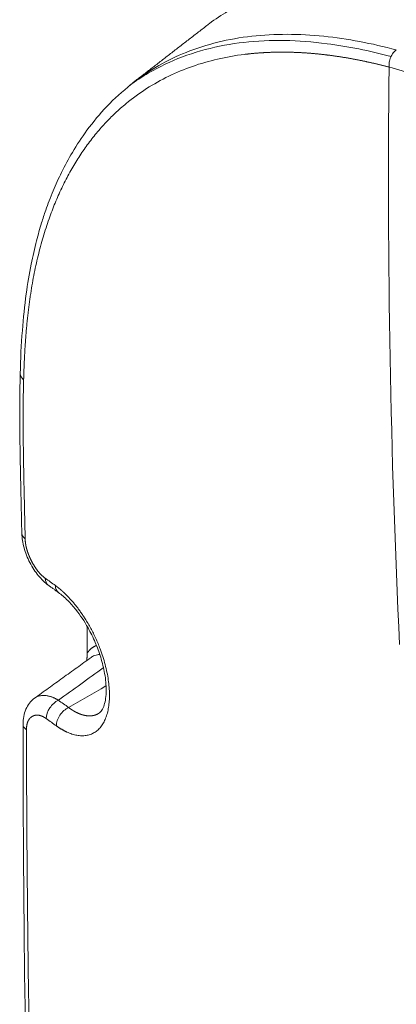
# Model space of a CAD drawing. Header units: millimetres. Extents: x -170 to 6906, y -2212 to 4257.
# Tile 57 of 256: x 2373.96 to 2377.36, y 1647.96 to 1656.84. Entities that reach past the tile are written whole.
import ezdxf

# ---------------------------------------------------------------- set-up
doc = ezdxf.new("R2010")
doc.units = ezdxf.units.MM
doc.layers.add('1轮廓实线层', color=7, linetype='Continuous', lineweight=18)

msp = doc.modelspace()

# ---------------------------------------------------------------- linework, layer by layer
at = {"layer": '1轮廓实线层', "color": 0}
for centre, major_axis, ratio, start_param, end_param in [((2374.1064, 1653.6455), (-0.1406, 0.0038), 0.593897, 0.000114, 0.692528), ((2374.1209, 1652.2112), (-0.1406, -0.0027), 0.564258, 0.00063, 0.658844), ((2374.3016, 1651.8555), (-0.0823, -0.1141), 0.644057, 5.561688, 6.282205), ((2374.3934, 1651.7893), (-0.0823, -0.114), 0.644139, 5.561809, 6.283887), ((2374.3109, 1650.5889), (0.0817, 0.1144), 0.641561, 0.844685, 2.417289), ((2374.4026, 1650.5234), (0.0818, 0.1144), 0.641743, 0.844909, 2.418366), ((2374.1321, 1650.4884), (-0.1406, -0.0002), 0.577755, 0.000204, 0.676224)]:
    msp.add_ellipse(centre, major_axis=major_axis, ratio=ratio, start_param=start_param, end_param=end_param, dxfattribs=at)
for points, knots in [([(2380.262, 1656.5676), (2380.2213, 1656.5908), (2380.1401, 1656.6366), (2379.9776, 1656.725), (2379.7746, 1656.8301), (2379.5317, 1656.947), (2379.2091, 1657.0896), (2378.8086, 1657.2421), (2378.1786, 1657.4239), (2377.4196, 1657.5226), (2376.7316, 1657.4164), (2376.2803, 1657.2104), (2376.0902, 1657.0809), (2376.0136, 1657.0199)], [0, 0, 0, 0, 0.025678, 0.051358, 0.102718, 0.154078, 0.205437, 0.308157, 0.410876, 0.616315, 0.821754, 0.924473, 1, 1, 1, 1]), ([(2380.2584, 1656.545), (2380.0963, 1656.6374), (2379.9344, 1656.7243), (2379.6111, 1656.8858), (2379.4494, 1656.9606), (2378.9696, 1657.1631), (2378.6553, 1657.2699), (2378.1936, 1657.3804), (2378.0413, 1657.4089), (2377.8156, 1657.4379), (2377.7408, 1657.4453), (2377.5922, 1657.4551), (2377.5187, 1657.4576), (2377.157, 1657.457), (2376.8846, 1657.4163), (2376.5679, 1657.3085), (2376.5057, 1657.284), (2376.3841, 1657.2293), (2376.3251, 1657.1992), (2376.2664, 1657.1655), (2376.2649, 1657.1646), (2376.2633, 1657.1637)], [0, 0, 0, 0, 0.110947, 0.110947, 0.221894, 0.221894, 0.443788, 0.443788, 0.554735, 0.554735, 0.610209, 0.610209, 0.665682, 0.665682, 0.887576, 0.887576, 0.94305, 0.94305, 0.998523, 0.998523, 1, 1, 1, 1]), ([(2375.6408, 1656.783), (2375.6512, 1656.7911), (2375.6617, 1656.7991), (2375.7259, 1656.8469), (2375.7812, 1656.8838), (2375.8666, 1656.935), (2375.8955, 1656.9513), (2375.9541, 1656.9826), (2375.9838, 1656.9975), (2376.0741, 1657.0401), (2376.1359, 1657.0656), (2376.2151, 1657.0941), (2376.2311, 1657.0996), (2376.2632, 1657.1103), (2376.2793, 1657.1155), (2376.3281, 1657.1305), (2376.3611, 1657.1399), (2376.4111, 1657.1528), (2376.4279, 1657.157), (2376.4616, 1657.1649), (2376.4785, 1657.1687), (2376.5295, 1657.1795), (2376.5637, 1657.186), (2376.667, 1657.2032), (2376.7368, 1657.2119), (2376.8782, 1657.2237), (2376.9498, 1657.227), (2377.0405, 1657.2278), (2377.0587, 1657.2279), (2377.0953, 1657.2276), (2377.1136, 1657.2273), (2377.1687, 1657.2259), (2377.2057, 1657.2244), (2377.3172, 1657.2178), (2377.3924, 1657.211), (2377.5446, 1657.1924), (2377.6215, 1657.1808), (2377.7187, 1657.1632), (2377.7381, 1657.1595), (2377.7771, 1657.1519), (2377.7967, 1657.148), (2377.8553, 1657.1357), (2377.8944, 1657.127), (2377.9728, 1657.1085), (2378.0121, 1657.0988), (2378.0908, 1657.0782), (2378.1303, 1657.0674), (2378.2488, 1657.0336), (2378.3281, 1657.009), (2378.487, 1656.9559), (2378.5666, 1656.9274), (2378.7262, 1656.8667), (2378.8062, 1656.8345), (2378.9669, 1656.7668), (2379.0475, 1656.7312), (2379.2091, 1656.6567), (2379.29, 1656.6178), (2379.4118, 1656.557), (2379.4525, 1656.5364), (2379.5339, 1656.4943), (2379.5747, 1656.4729), (2379.6359, 1656.4401), (2379.6563, 1656.4291), (2379.697, 1656.4068), (2379.7174, 1656.3956), (2379.7481, 1656.3787), (2379.7583, 1656.373), (2379.7788, 1656.3616), (2379.789, 1656.3559), (2379.8095, 1656.3444), (2379.8198, 1656.3386), (2379.8402, 1656.327), (2379.8504, 1656.3212), (2379.8607, 1656.3154)], [0, 0, 0, 0, 0.010262, 0.010262, 0.062354, 0.062354, 0.088399, 0.088399, 0.114445, 0.114445, 0.166536, 0.166536, 0.179559, 0.179559, 0.192582, 0.192582, 0.218628, 0.218628, 0.231651, 0.231651, 0.244674, 0.244674, 0.270719, 0.270719, 0.322811, 0.322811, 0.374902, 0.374902, 0.387925, 0.387925, 0.400948, 0.400948, 0.426994, 0.426994, 0.479085, 0.479085, 0.531177, 0.531177, 0.5442, 0.5442, 0.557222, 0.557222, 0.583268, 0.583268, 0.609314, 0.609314, 0.63536, 0.63536, 0.687451, 0.687451, 0.739543, 0.739543, 0.791634, 0.791634, 0.843726, 0.843726, 0.895817, 0.895817, 0.921863, 0.921863, 0.947909, 0.947909, 0.960931, 0.960931, 0.973954, 0.973954, 0.980466, 0.980466, 0.986977, 0.986977, 0.993489, 0.993489, 1, 1, 1, 1]), ([(2374.9503, 1656.2473), (2375.0625, 1656.33), (2375.1824, 1656.3999), (2375.5173, 1656.5508), (2375.7457, 1656.6106), (2376.2223, 1656.6641), (2376.4724, 1656.659), (2376.9217, 1656.601), (2377.1146, 1656.5617), (2377.31, 1656.5091)], [0, 0, 0, 0, 0.18399, 0.18399, 0.483695, 0.483695, 0.7834, 0.7834, 1, 1, 1, 1]), ([(2377.3575, 1656.5695), (2377.1354, 1656.6286), (2376.9173, 1656.6701), (2376.5924, 1656.7036), (2376.4816, 1656.7096), (2376.2644, 1656.7101), (2376.1579, 1656.7045), (2375.9495, 1656.6811), (2375.8473, 1656.6631), (2375.6497, 1656.6146), (2375.5543, 1656.5842), (2375.2912, 1656.479), (2375.132, 1656.3887), (2374.9853, 1656.2751)], [0, 0, 0, 0, 0.245252, 0.245252, 0.374081, 0.374081, 0.502909, 0.502909, 0.631738, 0.631738, 0.760567, 0.760567, 1, 1, 1, 1]), ([(2377.2922, 1656.4145), (2377.2882, 1656.4155), (2377.2801, 1656.4176), (2377.2681, 1656.4207), (2377.2561, 1656.4238), (2377.2442, 1656.4268), (2377.2322, 1656.4298), (2377.2203, 1656.4327), (2377.2084, 1656.4357), (2377.1965, 1656.4385), (2377.1846, 1656.4414), (2377.1727, 1656.4442), (2377.1609, 1656.4469), (2377.149, 1656.4497), (2377.1372, 1656.4524), (2377.1254, 1656.455), (2377.1137, 1656.4576), (2377.1019, 1656.4602), (2377.0902, 1656.4628), (2377.0784, 1656.4653), (2377.0667, 1656.4677), (2377.0551, 1656.4702), (2377.0434, 1656.4726), (2377.0317, 1656.4749), (2377.0201, 1656.4773), (2377.0085, 1656.4796), (2376.9969, 1656.4818), (2376.9853, 1656.484), (2376.9738, 1656.4862), (2376.9622, 1656.4883), (2376.9507, 1656.4904), (2376.9392, 1656.4925), (2376.9277, 1656.4945), (2376.9163, 1656.4965), (2376.9048, 1656.4985), (2376.8934, 1656.5004), (2376.882, 1656.5023), (2376.8706, 1656.5041), (2376.8592, 1656.5059), (2376.8478, 1656.5077), (2376.8365, 1656.5094), (2376.8252, 1656.5111), (2376.8139, 1656.5128), (2376.8026, 1656.5144), (2376.7913, 1656.516), (2376.7801, 1656.5175), (2376.7688, 1656.5191), (2376.7576, 1656.5205), (2376.7464, 1656.522), (2376.7352, 1656.5234), (2376.7241, 1656.5247), (2376.7129, 1656.5261), (2376.7018, 1656.5274), (2376.6907, 1656.5286), (2376.6796, 1656.5298), (2376.6686, 1656.531), (2376.6575, 1656.5322), (2376.6465, 1656.5333), (2376.6355, 1656.5343), (2376.6245, 1656.5354), (2376.6135, 1656.5364), (2376.6025, 1656.5373), (2376.5916, 1656.5383), (2376.5807, 1656.5391), (2376.5698, 1656.54), (2376.5589, 1656.5408), (2376.548, 1656.5416), (2376.5372, 1656.5423), (2376.5263, 1656.543), (2376.5155, 1656.5437), (2376.5047, 1656.5443), (2376.494, 1656.5449), (2376.4832, 1656.5455), (2376.4725, 1656.546), (2376.4618, 1656.5465), (2376.4511, 1656.5469), (2376.4404, 1656.5473), (2376.4297, 1656.5477), (2376.4191, 1656.548), (2376.4084, 1656.5483), (2376.3978, 1656.5486), (2376.3872, 1656.5488), (2376.3767, 1656.549), (2376.3661, 1656.5492), (2376.3556, 1656.5493), (2376.345, 1656.5494), (2376.3345, 1656.5494), (2376.3241, 1656.5494), (2376.3136, 1656.5494), (2376.3031, 1656.5493), (2376.2927, 1656.5492), (2376.2823, 1656.5491), (2376.2719, 1656.5489), (2376.2616, 1656.5487), (2376.2512, 1656.5484), (2376.2409, 1656.5481), (2376.2305, 1656.5478), (2376.2202, 1656.5474), (2376.21, 1656.547), (2376.1997, 1656.5466), (2376.1895, 1656.5461), (2376.1792, 1656.5456), (2376.169, 1656.5451), (2376.1588, 1656.5445), (2376.1487, 1656.5438), (2376.1385, 1656.5432), (2376.1284, 1656.5425), (2376.1183, 1656.5418), (2376.1082, 1656.541), (2376.0981, 1656.5402), (2376.088, 1656.5394), (2376.078, 1656.5385), (2376.068, 1656.5376), (2376.058, 1656.5366), (2376.048, 1656.5356), (2376.038, 1656.5346), (2376.0281, 1656.5335), (2376.0181, 1656.5324), (2376.0082, 1656.5313), (2375.9983, 1656.5301), (2375.9093, 1656.5192), (2375.7458, 1656.4906), (2375.5175, 1656.425), (2375.3035, 1656.3362), (2375.1038, 1656.2242), (2374.9454, 1656.1086), (2374.8224, 1656.0002), (2374.7295, 1655.9069), (2374.6422, 1655.8069), (2374.5602, 1655.7002), (2374.4837, 1655.5867), (2374.4126, 1655.4665), (2374.347, 1655.3396), (2374.2868, 1655.2059), (2374.2403, 1655.0868), (2374.205, 1654.985), (2374.179, 1654.903), (2374.1547, 1654.8191), (2374.1322, 1654.7335), (2374.1115, 1654.6459), (2374.0926, 1654.5566), (2374.0755, 1654.4654), (2374.064, 1654.396), (2374.0569, 1654.3493), (2374.0536, 1654.326), (2374.0503, 1654.3025), (2374.0471, 1654.2787), (2374.0439, 1654.2546), (2374.0409, 1654.2302), (2374.038, 1654.2056), (2374.0351, 1654.1807), (2374.0324, 1654.1556), (2374.0297, 1654.1301), (2374.0272, 1654.1044), (2374.0247, 1654.0784), (2374.0223, 1654.0522), (2374.02, 1654.0256), (2374.0178, 1653.9988), (2374.0157, 1653.9718), (2374.0137, 1653.9444), (2374.0118, 1653.9168), (2374.0099, 1653.8889), (2374.0082, 1653.8607), (2374.0066, 1653.8323), (2374.005, 1653.8036), (2374.0036, 1653.7746), (2374.0022, 1653.7454), (2374.0009, 1653.7159), (2373.9997, 1653.6861), (2373.9987, 1653.656), (2373.9977, 1653.6257), (2373.9971, 1653.6053), (2373.9968, 1653.5951)], [0, 0, 0, 0, 0.002205, 0.004409, 0.00661, 0.00881, 0.011007, 0.013202, 0.015395, 0.017587, 0.019776, 0.021963, 0.024149, 0.026332, 0.028514, 0.030694, 0.032871, 0.035047, 0.037221, 0.039393, 0.041563, 0.043731, 0.045898, 0.048062, 0.050225, 0.052386, 0.054545, 0.056703, 0.058858, 0.061012, 0.063164, 0.065314, 0.067463, 0.069609, 0.071754, 0.073898, 0.076039, 0.078179, 0.080317, 0.082454, 0.084589, 0.086722, 0.088854, 0.090984, 0.093112, 0.095239, 0.097364, 0.099488, 0.10161, 0.10373, 0.105849, 0.107967, 0.110082, 0.112197, 0.11431, 0.116421, 0.118531, 0.120639, 0.122746, 0.124852, 0.126956, 0.129058, 0.13116, 0.133259, 0.135358, 0.137455, 0.139551, 0.141645, 0.143738, 0.14583, 0.14792, 0.150009, 0.152097, 0.154183, 0.156269, 0.158353, 0.160435, 0.162517, 0.164597, 0.166676, 0.168754, 0.170831, 0.172906, 0.17498, 0.177053, 0.179126, 0.181196, 0.183266, 0.185335, 0.187403, 0.189469, 0.191534, 0.193599, 0.195662, 0.197725, 0.199786, 0.201846, 0.203906, 0.205964, 0.208021, 0.210078, 0.212133, 0.214188, 0.216241, 0.218294, 0.220346, 0.222397, 0.224447, 0.226496, 0.228545, 0.230592, 0.232639, 0.234685, 0.23673, 0.238774, 0.240818, 0.242861, 0.244903, 0.246944, 0.248985, 0.251025, 0.302076, 0.352349, 0.402061, 0.451442, 0.500721, 0.528642, 0.556414, 0.584081, 0.611687, 0.639276, 0.666891, 0.694577, 0.722378, 0.750336, 0.765831, 0.781346, 0.796886, 0.81246, 0.828075, 0.843738, 0.859455, 0.875235, 0.879098, 0.882992, 0.886917, 0.890872, 0.894858, 0.898875, 0.902923, 0.907001, 0.911112, 0.915253, 0.919426, 0.92363, 0.927866, 0.932133, 0.936432, 0.940763, 0.945126, 0.949521, 0.953948, 0.958408, 0.962899, 0.967423, 0.971979, 0.976568, 0.981189, 0.985843, 0.990529, 0.995248, 1, 1, 1, 1]), ([(2377.2922, 1656.4145), (2377.2917, 1656.4212), (2377.2915, 1656.4282), (2377.2922, 1656.4427), (2377.2929, 1656.4502), (2377.2954, 1656.4652), (2377.2971, 1656.4729), (2377.3014, 1656.4879), (2377.304, 1656.4953), (2377.3101, 1656.5097), (2377.3135, 1656.5167), (2377.3211, 1656.5298), (2377.3252, 1656.536), (2377.3339, 1656.5473), (2377.3385, 1656.5525), (2377.3479, 1656.5618), (2377.3527, 1656.566), (2377.3575, 1656.5695)], [0, 0, 0, 0, 0.125, 0.125, 0.25, 0.25, 0.375, 0.375, 0.5, 0.5, 0.625, 0.625, 0.75, 0.75, 0.875, 0.875, 1, 1, 1, 1]), ([(2374.9649, 1656.2566), (2374.888, 1656.1965), (2374.7476, 1656.0695), (2374.5737, 1655.8599), (2374.4403, 1655.658), (2374.3412, 1655.475), (2374.2737, 1655.3264), (2374.2277, 1655.2111), (2374.1924, 1655.1141), (2374.1535, 1654.9953), (2374.108, 1654.8345), (2374.0596, 1654.6225), (2374.0146, 1654.3545), (2373.9812, 1654.0251), (2373.9688, 1653.7819), (2373.9659, 1653.6493)], [0, 0, 0, 0, 0.115382, 0.223637, 0.314333, 0.390578, 0.455734, 0.490838, 0.522176, 0.563412, 0.620067, 0.692015, 0.779251, 0.881871, 1, 1, 1, 1]), ([(2373.9659, 1653.6493), (2373.9633, 1653.5465), (2373.9607, 1653.3602), (2373.9623, 1653.1085), (2373.9655, 1652.9033), (2373.9694, 1652.7057), (2373.9747, 1652.4759), (2373.9783, 1652.304), (2373.9803, 1652.2085)], [0, 0, 0, 0, 0.217979, 0.392658, 0.524442, 0.643567, 0.801845, 1, 1, 1, 1]), ([(2373.9968, 1653.5951), (2373.9966, 1653.5897), (2373.9963, 1653.5787), (2373.9959, 1653.5621), (2373.9955, 1653.5454), (2373.9952, 1653.5286), (2373.9948, 1653.5116), (2373.9945, 1653.4945), (2373.9942, 1653.4773), (2373.9939, 1653.4599), (2373.9936, 1653.4424), (2373.9934, 1653.4247), (2373.9932, 1653.4069), (2373.993, 1653.389), (2373.9928, 1653.371), (2373.9927, 1653.3528), (2373.9926, 1653.3345), (2373.9925, 1653.316), (2373.9924, 1653.2974), (2373.9924, 1653.2787), (2373.9923, 1653.2599), (2373.9923, 1653.2201), (2373.9925, 1653.1577), (2373.9932, 1653.0708), (2373.9942, 1652.9784), (2373.9955, 1652.891), (2373.997, 1652.8064), (2373.9987, 1652.7223), (2374.0007, 1652.626), (2374.0026, 1652.5369), (2374.0043, 1652.4607), (2374.0056, 1652.4032), (2374.0067, 1652.3507), (2374.0078, 1652.3031), (2374.0087, 1652.2604), (2374.0095, 1652.2227), (2374.0101, 1652.19), (2374.0105, 1652.1698), (2374.0107, 1652.1605)], [0, 0, 0, 0, 0.011693, 0.023472, 0.035335, 0.047284, 0.059317, 0.071436, 0.08364, 0.095929, 0.108304, 0.120764, 0.133309, 0.145939, 0.158655, 0.171456, 0.184342, 0.197314, 0.210372, 0.223515, 0.236743, 0.250057, 0.307078, 0.367746, 0.432061, 0.500026, 0.549901, 0.608191, 0.674894, 0.750011, 0.793234, 0.833037, 0.869417, 0.902377, 0.931914, 0.958031, 0.980726, 1, 1, 1, 1]), ([(2373.9803, 1652.2085), (2373.9816, 1652.1661), (2373.9947, 1652.0809), (2374.0487, 1651.9434), (2374.128, 1651.8221), (2374.1871, 1651.7652), (2374.2192, 1651.7415)], [0, 0, 0, 0, 0.250482, 0.500027, 0.749245, 1, 1, 1, 1]), ([(2374.0107, 1652.1605), (2374.0107, 1652.1597), (2374.0107, 1652.1581), (2374.0108, 1652.1556), (2374.0109, 1652.1531), (2374.011, 1652.1507), (2374.0112, 1652.1482), (2374.0113, 1652.1457), (2374.0115, 1652.1432), (2374.0117, 1652.1407), (2374.0119, 1652.1382), (2374.0121, 1652.1357), (2374.0123, 1652.1332), (2374.0126, 1652.1307), (2374.0129, 1652.1282), (2374.0132, 1652.1256), (2374.0135, 1652.1231), (2374.0138, 1652.1206), (2374.0142, 1652.118), (2374.0146, 1652.1155), (2374.015, 1652.1129), (2374.0154, 1652.1104), (2374.0158, 1652.1078), (2374.0163, 1652.1052), (2374.0167, 1652.1027), (2374.0172, 1652.1001), (2374.0177, 1652.0975), (2374.0182, 1652.0949), (2374.0188, 1652.0923), (2374.0193, 1652.0897), (2374.0199, 1652.0871), (2374.0205, 1652.0845), (2374.0211, 1652.0819), (2374.0218, 1652.0793), (2374.0224, 1652.0767), (2374.0231, 1652.074), (2374.0238, 1652.0714), (2374.0245, 1652.0688), (2374.0253, 1652.0661), (2374.026, 1652.0635), (2374.0268, 1652.0608), (2374.0276, 1652.0581), (2374.0284, 1652.0555), (2374.0292, 1652.0528), (2374.03, 1652.0501), (2374.0309, 1652.0474), (2374.0318, 1652.0447), (2374.0327, 1652.0421), (2374.0336, 1652.0394), (2374.0345, 1652.0366), (2374.0355, 1652.0339), (2374.0365, 1652.0312), (2374.0375, 1652.0285), (2374.0385, 1652.0258), (2374.0395, 1652.023), (2374.0406, 1652.0203), (2374.0416, 1652.0176), (2374.0427, 1652.0148), (2374.0438, 1652.0121), (2374.045, 1652.0093), (2374.0461, 1652.0066), (2374.0473, 1652.0038), (2374.0484, 1652.001), (2374.0496, 1651.9982), (2374.0509, 1651.9955), (2374.0521, 1651.9927), (2374.0534, 1651.9899), (2374.0546, 1651.9871), (2374.0559, 1651.9843), (2374.0572, 1651.9815), (2374.0586, 1651.9786), (2374.0599, 1651.9758), (2374.0613, 1651.973), (2374.0627, 1651.9702), (2374.0641, 1651.9673), (2374.0655, 1651.9645), (2374.0675, 1651.9606), (2374.07, 1651.9556), (2374.0732, 1651.9497), (2374.0763, 1651.9439), (2374.0795, 1651.9381), (2374.0827, 1651.9325), (2374.086, 1651.9269), (2374.0892, 1651.9214), (2374.0925, 1651.916), (2374.0959, 1651.9107), (2374.0992, 1651.9055), (2374.1026, 1651.9004), (2374.106, 1651.8954), (2374.1094, 1651.8905), (2374.1128, 1651.8856), (2374.1163, 1651.8809), (2374.1198, 1651.8762), (2374.1233, 1651.8716), (2374.1269, 1651.8672), (2374.1305, 1651.8628), (2374.1341, 1651.8585), (2374.1377, 1651.8543), (2374.1414, 1651.8502), (2374.1451, 1651.8461), (2374.1488, 1651.8422), (2374.1525, 1651.8383), (2374.1563, 1651.8346), (2374.1601, 1651.8309), (2374.1639, 1651.8273), (2374.1677, 1651.8239), (2374.1716, 1651.8205), (2374.1755, 1651.8172), (2374.1794, 1651.814), (2374.1833, 1651.8108), (2374.1873, 1651.8078), (2374.19, 1651.8059), (2374.1913, 1651.8049)], [0, 0, 0, 0, 0.006726, 0.01343, 0.020114, 0.026779, 0.033424, 0.040051, 0.04666, 0.053253, 0.059829, 0.06639, 0.072937, 0.07947, 0.08599, 0.092498, 0.098994, 0.105479, 0.111955, 0.118422, 0.124881, 0.131332, 0.137776, 0.144215, 0.150648, 0.157078, 0.163504, 0.169927, 0.176349, 0.18277, 0.189191, 0.195612, 0.202035, 0.20846, 0.214889, 0.221321, 0.227758, 0.234201, 0.24065, 0.247107, 0.253571, 0.260044, 0.266527, 0.273021, 0.279525, 0.286042, 0.292571, 0.299114, 0.305671, 0.312243, 0.318831, 0.325436, 0.332058, 0.338698, 0.345357, 0.352035, 0.358734, 0.365454, 0.372196, 0.37896, 0.385747, 0.392558, 0.399394, 0.406255, 0.413142, 0.420055, 0.426995, 0.433964, 0.44096, 0.447986, 0.455042, 0.462128, 0.469245, 0.476393, 0.483574, 0.490787, 0.498034, 0.513427, 0.528687, 0.543819, 0.558829, 0.573723, 0.588507, 0.603187, 0.61777, 0.632261, 0.646668, 0.660998, 0.675256, 0.689449, 0.703586, 0.717672, 0.731715, 0.745722, 0.7597, 0.773657, 0.7876, 0.801536, 0.815473, 0.829417, 0.843377, 0.85736, 0.871372, 0.885422, 0.899516, 0.913661, 0.927865, 0.942134, 0.956475, 0.970896, 0.985402, 1, 1, 1, 1]), ([(2374.2831, 1651.7387), (2374.2842, 1651.7379), (2374.2863, 1651.7363), (2374.2896, 1651.7339), (2374.2929, 1651.7315), (2374.2961, 1651.729), (2374.2994, 1651.7265), (2374.3027, 1651.724), (2374.3059, 1651.7215), (2374.3092, 1651.7189), (2374.3125, 1651.7163), (2374.3157, 1651.7137), (2374.319, 1651.711), (2374.3222, 1651.7083), (2374.3255, 1651.7056), (2374.3287, 1651.7029), (2374.332, 1651.7001), (2374.3353, 1651.6973), (2374.3385, 1651.6944), (2374.3418, 1651.6916), (2374.345, 1651.6887), (2374.3483, 1651.6858), (2374.3515, 1651.6828), (2374.3548, 1651.6798), (2374.358, 1651.6768), (2374.3613, 1651.6738), (2374.3645, 1651.6707), (2374.3678, 1651.6677), (2374.371, 1651.6645), (2374.3743, 1651.6614), (2374.3841, 1651.6517), (2374.4006, 1651.6349), (2374.4234, 1651.6102), (2374.4459, 1651.5843), (2374.4681, 1651.5571), (2374.4898, 1651.529), (2374.511, 1651.4998), (2374.5317, 1651.4698), (2374.5541, 1651.4353), (2374.5778, 1651.3963), (2374.6025, 1651.3524), (2374.6258, 1651.3076), (2374.6476, 1651.2618), (2374.6678, 1651.2152), (2374.6896, 1651.1603), (2374.7116, 1651.0971), (2374.7324, 1651.0261), (2374.749, 1650.9559), (2374.7612, 1650.8869), (2374.7689, 1650.8202), (2374.7719, 1650.7563), (2374.7701, 1650.6959), (2374.7635, 1650.6395), (2374.7524, 1650.5876), (2374.7369, 1650.5407), (2374.7172, 1650.4991), (2374.6933, 1650.4633), (2374.6655, 1650.4336), (2374.634, 1650.4105), (2374.599, 1650.3942), (2374.5673, 1650.3865), (2374.5407, 1650.3837), (2374.5202, 1650.3834), (2374.499, 1650.3848), (2374.4774, 1650.3878), (2374.4553, 1650.3926), (2374.4329, 1650.399), (2374.4101, 1650.4071), (2374.3927, 1650.4145), (2374.3808, 1650.42), (2374.3745, 1650.423), (2374.3682, 1650.4261), (2374.362, 1650.4294), (2374.3557, 1650.4327), (2374.3494, 1650.4362), (2374.3431, 1650.4398), (2374.3368, 1650.4434), (2374.3305, 1650.4472), (2374.3242, 1650.4511), (2374.3179, 1650.4552), (2374.3116, 1650.4593), (2374.3053, 1650.4635), (2374.299, 1650.4679), (2374.2948, 1650.4709), (2374.2927, 1650.4724)], [0, 0, 0, 0, 0.002163, 0.004325, 0.006487, 0.008649, 0.01081, 0.012971, 0.015131, 0.017292, 0.019453, 0.021614, 0.023775, 0.025937, 0.028099, 0.030261, 0.032425, 0.034589, 0.036754, 0.03892, 0.041087, 0.043256, 0.045425, 0.047596, 0.049769, 0.051943, 0.054119, 0.056296, 0.058476, 0.060657, 0.062841, 0.078468, 0.094073, 0.109692, 0.125362, 0.141014, 0.156611, 0.172188, 0.187781, 0.208716, 0.229525, 0.2503, 0.271068, 0.291892, 0.312865, 0.344055, 0.375327, 0.406598, 0.437765, 0.469133, 0.500257, 0.531373, 0.562691, 0.593803, 0.625005, 0.656222, 0.687378, 0.718767, 0.749983, 0.781192, 0.8126, 0.828194, 0.843774, 0.859377, 0.875039, 0.890684, 0.906277, 0.921855, 0.937454, 0.941658, 0.945853, 0.950042, 0.954223, 0.958399, 0.96257, 0.966737, 0.9709, 0.97506, 0.979218, 0.983374, 0.98753, 0.991686, 0.995842, 1, 1, 1, 1]), ([(2374.311, 1651.6754), (2374.3393, 1651.6549), (2374.392, 1651.6096), (2374.4842, 1651.506), (2374.5704, 1651.377), (2374.6444, 1651.2272), (2374.6966, 1651.086), (2374.7332, 1650.9361), (2374.7465, 1650.7764), (2374.7303, 1650.6697), (2374.7024, 1650.6093), (2374.6828, 1650.5898), (2374.6713, 1650.5835)], [0, 0, 0, 0, 0.088034, 0.166145, 0.293806, 0.384581, 0.473677, 0.573825, 0.68816, 0.830137, 0.911741, 1, 1, 1, 1]), ([(2374.5706, 1651.1305), (2374.5706, 1651.1294), (2374.5706, 1651.1273), (2374.5705, 1651.124), (2374.5704, 1651.1207), (2374.5703, 1651.1173), (2374.5702, 1651.1139), (2374.5701, 1651.1104), (2374.5699, 1651.1069), (2374.5697, 1651.1033), (2374.5694, 1651.0997), (2374.5691, 1651.096), (2374.5688, 1651.0923), (2374.5684, 1651.0885), (2374.568, 1651.0847), (2374.5675, 1651.0808), (2374.5671, 1651.0769), (2374.5665, 1651.0729), (2374.5661, 1651.0694), (2374.5658, 1651.0672), (2374.5657, 1651.0664)], [0, 0, 0, 0, 0.052107, 0.104928, 0.158402, 0.212479, 0.267113, 0.322273, 0.377935, 0.434089, 0.490733, 0.547873, 0.605521, 0.663692, 0.722402, 0.781666, 0.841498, 0.90191, 0.962911, 1, 1, 1, 1]), ([(2374.6525, 1651.1972), (2374.652, 1651.1971), (2374.6502, 1651.1964), (2374.6471, 1651.1951), (2374.6432, 1651.1934), (2374.6394, 1651.1916), (2374.6356, 1651.1897), (2374.6318, 1651.1877), (2374.6281, 1651.1856), (2374.6245, 1651.1834), (2374.6209, 1651.1811), (2374.6174, 1651.1786), (2374.6139, 1651.1761), (2374.6105, 1651.1735), (2374.6072, 1651.1708), (2374.6038, 1651.168), (2374.6006, 1651.1651), (2374.5973, 1651.1621), (2374.5941, 1651.159), (2374.591, 1651.1558), (2374.5879, 1651.1525), (2374.5849, 1651.1491), (2374.5819, 1651.1456), (2374.579, 1651.142), (2374.5761, 1651.1382), (2374.5733, 1651.1344), (2374.5715, 1651.1318), (2374.5706, 1651.1305)], [0, 0, 0, 0, 0.014176, 0.054286, 0.094414, 0.134566, 0.174752, 0.214982, 0.255264, 0.295609, 0.336026, 0.376526, 0.417118, 0.457811, 0.498613, 0.539534, 0.58058, 0.621761, 0.663085, 0.704558, 0.746192, 0.787994, 0.829976, 0.872152, 0.914536, 0.957146, 1, 1, 1, 1]), ([(2374.6055, 1651.09), (2374.6093, 1651.0928), (2374.62, 1651.0997), (2374.6386, 1651.1083), (2374.6606, 1651.1142), (2374.6757, 1651.116), (2374.6828, 1651.1163)], [0, 0, 0, 0, 0.176724, 0.467023, 0.754676, 1, 1, 1, 1]), ([(2374.095, 1650.722), (2374.0781, 1650.7098), (2374.0485, 1650.6811), (2374.0155, 1650.6246), (2373.9958, 1650.5591), (2373.9916, 1650.5124), (2373.9915, 1650.4883)], [0, 0, 0, 0, 0.258655, 0.513531, 0.760888, 1, 1, 1, 1]), ([(2374.0947, 1650.7219), (2374.0954, 1650.7224), (2374.0968, 1650.7233), (2374.0989, 1650.7248), (2374.1011, 1650.7262), (2374.1033, 1650.7276), (2374.1056, 1650.7289), (2374.1119, 1650.7325), (2374.1229, 1650.7378), (2374.1397, 1650.7433), (2374.1584, 1650.7468), (2374.1789, 1650.748), (2374.198, 1650.7466), (2374.2145, 1650.7438), (2374.2276, 1650.7408), (2374.2398, 1650.7373), (2374.2512, 1650.7334), (2374.2617, 1650.7293), (2374.2712, 1650.7251), (2374.2799, 1650.721), (2374.2877, 1650.717), (2374.2945, 1650.7133), (2374.3005, 1650.7099), (2374.3057, 1650.7069), (2374.3088, 1650.705), (2374.3102, 1650.7041)], [0, 0, 0, 0, 0.012392, 0.025504, 0.03862, 0.051741, 0.064864, 0.077989, 0.161149, 0.249226, 0.341922, 0.438859, 0.539578, 0.600352, 0.656762, 0.708882, 0.756795, 0.800595, 0.84038, 0.876248, 0.908295, 0.936613, 0.961286, 0.982392, 1, 1, 1, 1]), ([(2374.4019, 1650.6386), (2374.4029, 1650.6379), (2374.4048, 1650.6365), (2374.4076, 1650.6344), (2374.4104, 1650.6324), (2374.4132, 1650.6303), (2374.416, 1650.6284), (2374.4188, 1650.6264), (2374.4216, 1650.6245), (2374.4244, 1650.6226), (2374.4271, 1650.6208), (2374.4299, 1650.619), (2374.4326, 1650.6172), (2374.4353, 1650.6155), (2374.438, 1650.6138), (2374.4407, 1650.6121), (2374.4434, 1650.6105), (2374.4461, 1650.6089), (2374.4487, 1650.6073), (2374.4513, 1650.6058), (2374.454, 1650.6042), (2374.4566, 1650.6028), (2374.4592, 1650.6013), (2374.4618, 1650.5999), (2374.4644, 1650.5985), (2374.4669, 1650.5972), (2374.4695, 1650.5959), (2374.472, 1650.5946), (2374.4745, 1650.5933), (2374.477, 1650.5921), (2374.4795, 1650.5909), (2374.482, 1650.5897), (2374.4845, 1650.5886), (2374.4869, 1650.5875), (2374.4894, 1650.5864), (2374.4918, 1650.5853), (2374.4942, 1650.5843), (2374.4966, 1650.5833), (2374.499, 1650.5823), (2374.5013, 1650.5814), (2374.5037, 1650.5805), (2374.506, 1650.5796), (2374.5083, 1650.5787), (2374.5106, 1650.5779), (2374.5129, 1650.5771), (2374.5152, 1650.5763), (2374.5175, 1650.5755), (2374.5197, 1650.5748), (2374.5219, 1650.5741), (2374.5242, 1650.5734), (2374.5264, 1650.5727), (2374.5286, 1650.5721), (2374.5307, 1650.5715), (2374.5329, 1650.5709), (2374.535, 1650.5703), (2374.5372, 1650.5698), (2374.5393, 1650.5692), (2374.5414, 1650.5687), (2374.5434, 1650.5683), (2374.5455, 1650.5678), (2374.5476, 1650.5674), (2374.5496, 1650.567), (2374.5516, 1650.5666), (2374.5536, 1650.5662), (2374.5556, 1650.5658), (2374.5576, 1650.5655), (2374.5596, 1650.5652), (2374.5615, 1650.5649), (2374.5634, 1650.5646), (2374.5653, 1650.5644), (2374.5673, 1650.5642), (2374.5691, 1650.5639), (2374.571, 1650.5637), (2374.5729, 1650.5636), (2374.5747, 1650.5634), (2374.5765, 1650.5633), (2374.5783, 1650.5631), (2374.5801, 1650.563), (2374.5819, 1650.5629), (2374.5837, 1650.5629), (2374.5855, 1650.5628), (2374.5872, 1650.5628), (2374.5889, 1650.5628), (2374.5906, 1650.5627), (2374.5923, 1650.5627), (2374.594, 1650.5628), (2374.5957, 1650.5628), (2374.5973, 1650.5629), (2374.599, 1650.5629), (2374.6006, 1650.563), (2374.6022, 1650.5631), (2374.6038, 1650.5632), (2374.6054, 1650.5633), (2374.6069, 1650.5634), (2374.6085, 1650.5636), (2374.61, 1650.5638), (2374.6116, 1650.5639), (2374.6131, 1650.5641), (2374.6146, 1650.5643), (2374.6161, 1650.5645), (2374.6175, 1650.5647), (2374.619, 1650.565), (2374.6204, 1650.5652), (2374.6219, 1650.5655), (2374.6233, 1650.5657), (2374.6247, 1650.566), (2374.6261, 1650.5663), (2374.6274, 1650.5666), (2374.6288, 1650.5669), (2374.6302, 1650.5672), (2374.6315, 1650.5675), (2374.6328, 1650.5678), (2374.6341, 1650.5682), (2374.6354, 1650.5685), (2374.6367, 1650.5689), (2374.638, 1650.5693), (2374.6392, 1650.5696), (2374.6405, 1650.57), (2374.6417, 1650.5704), (2374.6429, 1650.5708), (2374.6442, 1650.5712), (2374.6454, 1650.5716), (2374.6465, 1650.572), (2374.6477, 1650.5725), (2374.6489, 1650.5729), (2374.65, 1650.5733), (2374.6512, 1650.5738), (2374.6523, 1650.5742), (2374.6534, 1650.5747), (2374.6545, 1650.5751), (2374.6556, 1650.5756), (2374.6567, 1650.5761), (2374.6578, 1650.5765), (2374.6588, 1650.577), (2374.6599, 1650.5775), (2374.6609, 1650.578), (2374.6619, 1650.5785), (2374.6629, 1650.579), (2374.6639, 1650.5795), (2374.6649, 1650.58), (2374.6659, 1650.5805), (2374.6669, 1650.581), (2374.6678, 1650.5815), (2374.6688, 1650.5821), (2374.6697, 1650.5826), (2374.6706, 1650.5831), (2374.6711, 1650.5834), (2374.6714, 1650.5835)], [0, 0, 0, 0, 0.009464, 0.018892, 0.028284, 0.037641, 0.046963, 0.056249, 0.065499, 0.074713, 0.083892, 0.093036, 0.102144, 0.111216, 0.120252, 0.129253, 0.138219, 0.147149, 0.156043, 0.164902, 0.173725, 0.182512, 0.191264, 0.19998, 0.208661, 0.217306, 0.225916, 0.23449, 0.243028, 0.251531, 0.259998, 0.26843, 0.276826, 0.285186, 0.293511, 0.3018, 0.310054, 0.318272, 0.326454, 0.334601, 0.342712, 0.350788, 0.358828, 0.366833, 0.374802, 0.382735, 0.390633, 0.398495, 0.406321, 0.414112, 0.421868, 0.429588, 0.437272, 0.444921, 0.452534, 0.460111, 0.467653, 0.475159, 0.48263, 0.490065, 0.497465, 0.504829, 0.512157, 0.51945, 0.526707, 0.533929, 0.541115, 0.548265, 0.55538, 0.562459, 0.569503, 0.576511, 0.583484, 0.590421, 0.597322, 0.604188, 0.611018, 0.617813, 0.624572, 0.631295, 0.637983, 0.644635, 0.651252, 0.657833, 0.664379, 0.670889, 0.677363, 0.683802, 0.690206, 0.696573, 0.702905, 0.709202, 0.715463, 0.721688, 0.727878, 0.734032, 0.740151, 0.746234, 0.752282, 0.758293, 0.76427, 0.770211, 0.776116, 0.781985, 0.78782, 0.793618, 0.799381, 0.805108, 0.8108, 0.816456, 0.822077, 0.827662, 0.833212, 0.838726, 0.844204, 0.849647, 0.855054, 0.860426, 0.865762, 0.871062, 0.876327, 0.881557, 0.886751, 0.891909, 0.897032, 0.902119, 0.907171, 0.912187, 0.917167, 0.922112, 0.927022, 0.931895, 0.936734, 0.941536, 0.946304, 0.951035, 0.955731, 0.960392, 0.965017, 0.969606, 0.97416, 0.978678, 0.983161, 0.987608, 0.99202, 0.996396, 1, 1, 1, 1]), ([(2374.201, 1650.538), (2374.2003, 1650.5385), (2374.1989, 1650.5395), (2374.1967, 1650.541), (2374.1946, 1650.5424), (2374.1925, 1650.5438), (2374.1904, 1650.5452), (2374.1883, 1650.5465), (2374.1862, 1650.5478), (2374.1841, 1650.5491), (2374.182, 1650.5503), (2374.1799, 1650.5515), (2374.1779, 1650.5526), (2374.1758, 1650.5537), (2374.1738, 1650.5548), (2374.1717, 1650.5558), (2374.1697, 1650.5568), (2374.1677, 1650.5578), (2374.1657, 1650.5587), (2374.1636, 1650.5596), (2374.1616, 1650.5605), (2374.1597, 1650.5613), (2374.1577, 1650.5621), (2374.1557, 1650.5628), (2374.1537, 1650.5635), (2374.1518, 1650.5642), (2374.1498, 1650.5648), (2374.1479, 1650.5654), (2374.1459, 1650.566), (2374.144, 1650.5665), (2374.1421, 1650.567), (2374.1402, 1650.5675), (2374.1382, 1650.5679), (2374.1363, 1650.5682), (2374.1345, 1650.5686), (2374.1326, 1650.5689), (2374.1307, 1650.5691), (2374.1288, 1650.5694), (2374.127, 1650.5696), (2374.1251, 1650.5697), (2374.1233, 1650.5698), (2374.1214, 1650.5699), (2374.1196, 1650.57), (2374.1178, 1650.57), (2374.116, 1650.5699), (2374.1142, 1650.5699), (2374.1124, 1650.5698), (2374.1106, 1650.5696), (2374.1088, 1650.5694), (2374.107, 1650.5692), (2374.1053, 1650.569), (2374.1035, 1650.5687), (2374.1018, 1650.5684), (2374.1, 1650.568), (2374.0983, 1650.5676), (2374.0966, 1650.5672), (2374.0949, 1650.5667), (2374.0931, 1650.5662), (2374.0914, 1650.5656), (2374.0897, 1650.5651), (2374.0881, 1650.5644), (2374.0864, 1650.5638), (2374.0847, 1650.5631), (2374.0831, 1650.5624), (2374.0814, 1650.5616), (2374.0798, 1650.5608), (2374.0781, 1650.5599), (2374.076, 1650.5588), (2374.0734, 1650.5573), (2374.0705, 1650.5555), (2374.0676, 1650.5535), (2374.0648, 1650.5515), (2374.0621, 1650.5493), (2374.0595, 1650.547), (2374.057, 1650.5447), (2374.0546, 1650.5422), (2374.0522, 1650.5397), (2374.05, 1650.537), (2374.0478, 1650.5342), (2374.0458, 1650.5314), (2374.0438, 1650.5284), (2374.0419, 1650.5253), (2374.0401, 1650.5221), (2374.0383, 1650.5189), (2374.0367, 1650.5155), (2374.0352, 1650.512), (2374.0337, 1650.5084), (2374.0323, 1650.5048), (2374.0311, 1650.501), (2374.0299, 1650.4971), (2374.0288, 1650.4931), (2374.0278, 1650.489), (2374.0268, 1650.4849), (2374.026, 1650.4806), (2374.0253, 1650.4762), (2374.0246, 1650.4717), (2374.024, 1650.4671), (2374.0236, 1650.4624), (2374.0232, 1650.4576), (2374.0229, 1650.4527), (2374.0227, 1650.4477), (2374.0225, 1650.4427), (2374.0225, 1650.4392), (2374.0225, 1650.4375)], [0, 0, 0, 0, 0.007742, 0.015457, 0.023146, 0.03081, 0.03845, 0.046067, 0.053662, 0.061236, 0.06879, 0.076325, 0.083842, 0.091342, 0.098826, 0.106296, 0.113752, 0.121195, 0.128627, 0.136048, 0.14346, 0.150864, 0.158261, 0.165651, 0.173037, 0.180419, 0.187798, 0.195176, 0.202553, 0.209931, 0.217311, 0.224693, 0.232079, 0.239471, 0.246869, 0.254274, 0.261687, 0.26911, 0.276544, 0.283989, 0.291447, 0.298919, 0.306405, 0.313908, 0.321428, 0.328966, 0.336523, 0.3441, 0.351698, 0.359318, 0.366962, 0.37463, 0.382323, 0.390043, 0.397789, 0.405564, 0.413368, 0.421201, 0.429066, 0.436963, 0.444892, 0.452855, 0.460852, 0.468885, 0.476955, 0.485061, 0.493206, 0.501389, 0.516895, 0.532251, 0.54746, 0.562531, 0.577468, 0.592278, 0.606969, 0.621546, 0.636016, 0.650387, 0.664666, 0.67886, 0.692976, 0.707023, 0.721007, 0.734937, 0.748821, 0.762666, 0.776481, 0.790273, 0.804052, 0.817825, 0.831599, 0.845384, 0.859188, 0.873019, 0.886884, 0.900792, 0.91475, 0.928768, 0.942851, 0.957009, 0.971248, 0.985576, 1, 1, 1, 1]), ([(2373.9915, 1650.4883), (2373.9916, 1650.3769), (2373.9919, 1650.1712), (2373.9927, 1649.888), (2373.9937, 1649.6558), (2373.9947, 1649.4705), (2373.9958, 1649.3022), (2373.9971, 1649.1164), (2373.999, 1648.8833), (2374.0019, 1648.5984), (2374.0042, 1648.2621), (2374.009, 1648.0188), (2374.0121, 1647.8879)], [0, 0, 0, 0, 0.12897, 0.238201, 0.327665, 0.397362, 0.45228, 0.522098, 0.611717, 0.721114, 0.850346, 1, 1, 1, 1]), ([(2374.0225, 1650.4375), (2374.0226, 1650.4051), (2374.0227, 1650.342), (2374.0229, 1650.2495), (2374.0231, 1650.1617), (2374.0234, 1650.0784), (2374.0237, 1649.9997), (2374.0239, 1649.9257), (2374.0242, 1649.8562), (2374.0246, 1649.7684), (2374.0252, 1649.6607), (2374.026, 1649.5314), (2374.0269, 1649.4016), (2374.0279, 1649.2713), (2374.0288, 1649.1549), (2374.0298, 1649.0456), (2374.0309, 1648.9366), (2374.0323, 1648.8065), (2374.0339, 1648.6555), (2374.0354, 1648.5207), (2374.0366, 1648.4092), (2374.0373, 1648.3443), (2374.0378, 1648.2955), (2374.0382, 1648.263), (2374.0386, 1648.2305), (2374.0391, 1648.1979), (2374.0396, 1648.1627), (2374.0401, 1648.1251), (2374.0408, 1648.0855), (2374.0415, 1648.047), (2374.0423, 1648.0096), (2374.0431, 1647.9732), (2374.0439, 1647.9379), (2374.0448, 1647.9038), (2374.0457, 1647.8707), (2374.0464, 1647.8489), (2374.0468, 1647.8382)], [0, 0, 0, 0, 0.037467, 0.073158, 0.107072, 0.13921, 0.169572, 0.198158, 0.224967, 0.25, 0.299683, 0.349524, 0.399523, 0.449681, 0.499996, 0.533881, 0.575824, 0.625822, 0.683878, 0.749991, 0.781239, 0.812489, 0.824988, 0.837487, 0.849987, 0.862487, 0.874988, 0.890589, 0.905763, 0.920508, 0.934826, 0.948716, 0.962178, 0.975213, 0.98782, 1, 1, 1, 1])]:
    msp.add_open_spline(points, degree=3, knots=knots, dxfattribs=at)
for points, degree in [([(2375.6475, 1656.7882), (2375.3122, 1656.5283), (2374.9773, 1656.2689)], 2), ([(2377.2922, 1656.4145), (2377.2735, 1654.6499), (2377.3049, 1652.9138), (2377.3864, 1651.206)], 3), ([(2377.7834, 1656.2599), (2377.6118, 1656.3223), (2377.4481, 1656.3734), (2377.2922, 1656.4145)], 3), ([(2374.9856, 1656.2753), (2374.9649, 1656.2566)], 1), ([(2374.9853, 1656.2751), (2374.9785, 1656.2698), (2374.9717, 1656.2645), (2374.9649, 1656.2591)], 3), ([(2374.1913, 1651.8049), (2374.2219, 1651.7828), (2374.2525, 1651.7608), (2374.2831, 1651.7387)], 3), ([(2374.2192, 1651.7415), (2374.311, 1651.6754)], 1), ([(2374.5704, 1651.3677), (2374.5705, 1651.2885), (2374.5706, 1651.2094), (2374.5706, 1651.1305)], 3), ([(2374.6049, 1651.0896), (2374.0944, 1650.7216)], 1), ([(2374.7152, 1650.996), (2374.5802, 1650.8987), (2374.4452, 1650.8014), (2374.3102, 1650.7041)], 3), ([(2374.7378, 1650.8325), (2374.6258, 1650.7679), (2374.5139, 1650.7033), (2374.4019, 1650.6386)], 3), ([(2374.3102, 1650.7041), (2374.3408, 1650.6823), (2374.3714, 1650.6605), (2374.4019, 1650.6386)], 3), ([(2374.2927, 1650.4724), (2374.2621, 1650.4942), (2374.2316, 1650.5161), (2374.201, 1650.538)], 3)]:
    msp.add_open_spline(points, degree=degree, dxfattribs=at)

doc.saveas('drawing.dxf')
